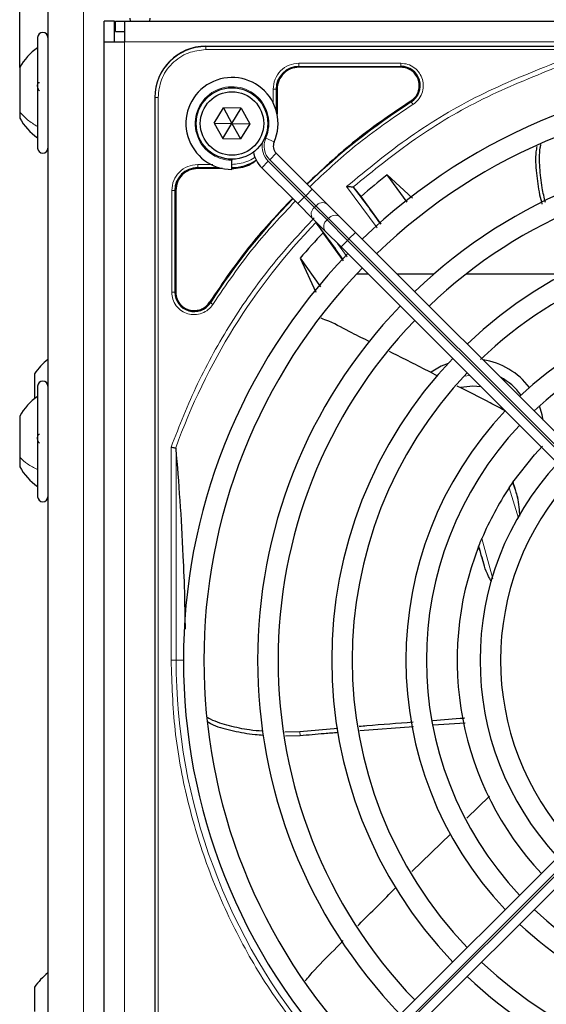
# Model space of a CAD drawing. Header units: millimetres. Extents: x 5 to 418, y 2 to 292.
# Tile 45 of 82: x 64 to 72, y 222 to 238. Entities that reach past the tile are written whole.
import ezdxf

# ---------------------------------------------------------------- set-up
doc = ezdxf.new("R2010")
doc.units = ezdxf.units.MM
doc.layers.add('SLD-0', color=7, linetype='Continuous')
doc.styles.add('SLDTEXTSTYLE1', font='TXT', dxfattribs={"width": 0.605})
doc.dimstyles.new('SLDDIMSTYLE1', dxfattribs={"dimtxt": 3.5, "dimasz": 3.302, "dimexe": 0, "dimexo": 0.0625, "dimgap": 0.875, "dimtad": 1, "dimlfac": 6, "dimrnd": 1e-09, "dimzin": 12, "dimdsep": 46, "dimtxsty": 'SLDTEXTSTYLE1', "dimsah": 1, "dimcen": 0.09, "dimadec": 0, "dimazin": 3, "dimtfac": 1, "dimtofl": 0, "dimtmove": 0, "dimatfit": 3, "dimfxl": 1, "dimfrac": 2, "dimtolj": 1, "dimtzin": 12, "dimarcsym": 0})

# ---------------------------------------------------------------- blocks, each defined once
blk = doc.blocks.new('_D_1')
at = {"layer": 'SLD-0', "color": 7}
for p, q in [((63.578, 237.639), (63.578, 261.097)), ((119.494, 237.639), (119.494, 261.097)), ((119.494, 260.097), (63.578, 260.097))]:
    blk.add_line(p, q, dxfattribs=at)
for points in [[(63.578, 260.097), (66.88, 259.589), (66.88, 260.605)], [(119.494, 260.097), (116.192, 260.605), (116.192, 259.589)]]:
    blk.add_solid(points, dxfattribs=at)
at = {"layer": 'SLD-0', "color": 7, "insert": (85.52, 264.609), "char_height": 3.5, "attachment_point": 1, "style": 'SLDTEXTSTYLE1'}
blk.add_mtext('335,5', dxfattribs=at)

msp = doc.modelspace()

# ---------------------------------------------------------------- linework, layer by layer
at = {"color": 7, "linetype": 'Continuous', "lineweight": 25}
for p, q in [((64.0361, 239.1933), (64.0361, 190.8599)), ((64.9527, 238.0599), (64.9527, 238.3933)), ((65.1194, 238.3933), (64.9527, 238.3933)), ((65.1194, 238.0599), (65.1194, 238.3933)), ((65.1361, 238.2266), (65.1361, 238.3933)), ((65.1361, 238.3933), (65.2861, 238.3933)), ((65.2861, 238.3933), (65.2861, 238.0599)), ((65.2861, 238.3933), (107.1194, 238.3933)), ((65.3694, 238.4433), (65.3771, 238.3933)), ((65.695, 238.3933), (65.7027, 238.4433)), ((65.1361, 238.2266), (65.2861, 238.2266)), ((63.8694, 238.1266), (63.8694, 236.5528)), ((64.9527, 217.8933), (64.9527, 238.0599)), ((64.9527, 238.0599), (65.2861, 238.0599)), ((66.6111, 237.9849), (84.9611, 237.9849)), ((63.5777, 237.6391), (63.5777, 236.9178)), ((69.7881, 237.6425), (68.1277, 237.6425)), ((67.7702, 237.2849), (67.7702, 236.8801)), ((65.7777, 237.1516), (65.7777, 218.8016)), ((63.5777, 236.9178), (63.5777, 236.8141)), ((66.7474, 236.7325), (66.8969, 236.9795)), ((67.1855, 236.9736), (66.8969, 236.9795)), ((66.8969, 236.9795), (67.0361, 236.7266)), ((67.0361, 236.7266), (67.1855, 236.9736)), ((67.1855, 236.9736), (67.3247, 236.7207)), ((66.7474, 236.7325), (66.8866, 236.4796)), ((66.7474, 236.7325), (67.0361, 236.7266)), ((66.8866, 236.4796), (67.0361, 236.7266)), ((67.0361, 236.7266), (67.3247, 236.7207)), ((67.0361, 236.7266), (67.1753, 236.4737)), ((67.3247, 236.7207), (67.1753, 236.4737)), ((63.8694, 236.5528), (63.8694, 236.3266)), ((66.8866, 236.4796), (67.1753, 236.4737)), ((67.0361, 236.1433), (67.0361, 236.1266)), ((67.0361, 235.9766), (67.0361, 236.1266)), ((68.3429, 235.6554), (67.7577, 236.2407)), ((66.8826, 235.9925), (66.4777, 235.9925)), ((67.522, 236.005), (68.1072, 235.4197)), ((69.978, 235.5092), (69.5638, 235.8899)), ((69.8919, 235.442), (69.5638, 235.8899)), ((66.1202, 235.6349), (66.1202, 233.9746)), ((68.5846, 235.4138), (68.3429, 235.6554)), ((69.0217, 235.6813), (69.0074, 235.688)), ((69.1405, 235.5378), (69.0217, 235.6813)), ((69.4689, 235.0876), (69.1405, 235.5378)), ((68.1072, 235.4197), (68.3489, 235.1781)), ((68.79, 235.2084), (68.5846, 235.4138)), ((68.3489, 235.1781), (68.5543, 234.9727)), ((69.0483, 234.95), (68.79, 235.2084)), ((68.4136, 235.1016), (68.522, 234.9458)), ((68.5543, 234.9727), (68.8126, 234.7143)), ((68.8515, 234.487), (68.522, 234.9458)), ((74.7003, 229.2981), (69.0483, 234.95)), ((68.8126, 234.7143), (74.4646, 229.0624)), ((68.1452, 234.5305), (68.4036, 233.9744)), ((68.1452, 234.5305), (68.4758, 234.0622)), ((69.2587, 234.2683), (69.0623, 234.2683)), ((70.3217, 234.2683), (69.7301, 234.2683)), ((72.4423, 234.2683), (70.8449, 234.2683)), ((63.8194, 232.6483), (63.8194, 232.2396)), ((63.8694, 232.4433), (63.8694, 230.9833)), ((63.5777, 231.9558), (63.5777, 231.2866)), ((63.5777, 231.2866), (63.5777, 231.1308)), ((63.8694, 230.9833), (63.8694, 230.6433)), ((71.6091, 230.8722), (71.6136, 230.8787)), ((71.0536, 229.8302), (71.0575, 229.84)), ((65.7777, 227.2717), (65.7777, 218.8016)), ((70.3149, 226.9219), (70.8345, 226.9577)), ((68.1441, 226.8109), (67.8961, 226.8048)), ((68.7592, 226.8647), (68.1441, 226.8109)), ((74.4646, 226.8908), (68.8126, 221.2389)), ((69.1215, 226.83), (69.9955, 226.8987)), ((67.9076, 226.7434), (68.1447, 226.7502)), ((69.0483, 221.0032), (74.7003, 226.6551)), ((70.8601, 225.4019), (71.2319, 225.7637)), ((69.9664, 224.5321), (70.6004, 225.1492)), ((63.8194, 222.6483), (63.8194, 222.2522))]:
    msp.add_line(p, q, dxfattribs=at)
at = {"color": 7, "linetype": 'Continuous', "lineweight": 18}
for p, q in [((64.6194, 239.1933), (64.6194, 213.515)), ((65.2861, 238.0599), (107.1194, 238.0599)), ((65.2861, 238.0599), (65.2861, 217.8933)), ((66.6111, 237.9796), (66.6111, 237.9849)), ((84.9611, 237.9796), (66.6111, 237.9796)), ((66.6111, 237.9298), (66.6111, 237.9796)), ((84.9611, 237.9298), (66.6111, 237.9298)), ((68.1277, 237.7074), (69.788, 237.7074)), ((68.1277, 237.6575), (69.7881, 237.6575)), ((68.1277, 237.6425), (68.1277, 237.6575)), ((69.7881, 237.6425), (69.7881, 237.6575)), ((67.7053, 237.0652), (67.7053, 237.2848)), ((67.7552, 236.9395), (67.7552, 237.2849)), ((67.7702, 237.2849), (67.7552, 237.2849)), ((65.7831, 237.1516), (65.7777, 237.1516)), ((65.7831, 237.1516), (65.7831, 218.8016)), ((65.8329, 237.1516), (65.7831, 237.1516)), ((65.8329, 237.1516), (65.8329, 218.8016)), ((69.9575, 237.0787), (69.9494, 237.0913)), ((67.5855, 236.4857), (67.7229, 236.4254)), ((67.522, 236.005), (67.6281, 236.111)), ((68.2133, 235.5258), (67.6281, 236.111)), ((67.6516, 236.1346), (67.7577, 236.2407)), ((67.6516, 236.1346), (68.2369, 235.5494)), ((66.4777, 236.0075), (66.8232, 236.0075)), ((66.4777, 236.0075), (66.4777, 235.9925)), ((66.4778, 236.0574), (66.7259, 236.0574)), ((66.0553, 233.9746), (66.0553, 235.6349)), ((66.1052, 233.9746), (66.1052, 235.6349)), ((66.1202, 235.6349), (66.1052, 235.6349)), ((68.2369, 235.5494), (68.3429, 235.6554)), ((69.4009, 235.0267), (68.9035, 235.6976)), ((68.1072, 235.4197), (68.2133, 235.5258)), ((68.2369, 235.5494), (68.2133, 235.5258)), ((68.38, 235.3591), (68.2133, 235.5258)), ((68.2369, 235.5494), (68.4035, 235.3827)), ((68.38, 235.3591), (68.4035, 235.3827)), ((68.5853, 235.1537), (68.38, 235.3591)), ((68.4035, 235.3827), (68.6089, 235.1773)), ((68.6089, 235.1773), (68.5853, 235.1537)), ((68.9187, 234.8204), (68.5853, 235.1537)), ((68.6089, 235.1773), (68.9423, 234.844)), ((68.8126, 234.7143), (68.9187, 234.8204)), ((68.9187, 234.8204), (68.9423, 234.844)), ((74.5706, 229.1685), (68.9187, 234.8204)), ((68.9423, 234.844), (69.0483, 234.95)), ((68.9423, 234.844), (74.5942, 229.192)), ((68.7571, 234.7698), (68.9152, 234.5542)), ((66.1202, 233.9746), (66.1052, 233.9746)), ((66.6713, 233.8133), (66.684, 233.8052)), ((70.8187, 232.6082), (70.9097, 232.6172)), ((66.0434, 227.9766), (66.0434, 231.45)), ((66.1264, 231.4212), (66.1264, 227.9766)), ((71.7061, 230.2946), (71.5504, 230.7857)), ((71.1083, 229.9641), (71.2831, 229.3057)), ((66.0434, 227.9766), (66.1264, 227.9766)), ((66.1264, 227.9766), (66.2444, 227.9766)), ((68.1447, 226.7503), (68.1441, 226.8109)), ((68.9187, 221.1328), (74.5706, 226.7848)), ((74.5942, 226.7612), (68.9423, 221.1092))]:
    msp.add_line(p, q, dxfattribs=at)
at = {"color": 7, "linetype": 'Continuous', "lineweight": 25, "flags": 128}
for points in [[(70.5563, 232.8155), (70.4465, 232.7694), (70.2829, 232.6735)], [(70.7626, 232.4265), (70.9585, 232.4516), (71.0879, 232.439)], [(72.1064, 231.892), (72.0901, 231.9779), (72.0469, 232.123)], [(71.6136, 230.8787), (71.962, 231.3244), (72.0921, 231.4675)]]:
    msp.add_lwpolyline(points, dxfattribs=at)
at = {"color": 7, "linetype": 'Continuous', "lineweight": 25}
for radius in [0.5833, 0.5167]:
    msp.add_circle((67.0361, 236.7266), radius, dxfattribs=at)
for centre, radius, start, end in [((63.9527, 238.1266), 0.0833, 0, 180), ((64.4143, 237.1716), 0.9583, 124.65152, 150.8011), ((66.6111, 237.1516), 0.8333, 90, 180), ((68.1277, 237.2849), 0.3725, 90, 180), ((69.7881, 237.3433), 0.3142, 302.63367, 90), ((67.0361, 236.7266), 0.75, 336.32369, 270), ((75.7861, 227.9766), 9.5417, 46.00085, 133.99915), ((75.7861, 227.9766), 10.8083, 122.63367, 134.11645), ((75.7861, 227.9766), 9.2083, 90, 133.96292), ((64.4143, 237.2816), 0.9583, 209.1989, 235.34848), ((67.8756, 236.3585), 0.1667, 156.32369, 225), ((63.9527, 236.3266), 0.0833, 180, 0), ((67.8756, 236.3585), 0.5, 191.42049, 225), ((75.7861, 227.9766), 8.3333, 46.14599, 133.85401), ((67.0277, 236.7349), 0.7275, 270, 303.67329), ((66.4777, 235.6349), 0.3725, 90, 180), ((75.7861, 227.9766), 8, 90, 133.80625), ((75.7861, 227.9766), 10.0666, 128.17818, 131.31225), ((55.828, 225.4824), 16.676, 35.2521, 37.70462), ((75.7861, 227.9766), 10.8083, 135.88355, 147.36633), ((55.828, 225.4824), 15.8406, 34.77699, 37.39093), ((75.7861, 227.9766), 7.125, 46.34037, 133.65963), ((75.7861, 227.9766), 10.0666, 136.18656, 139.37912), ((75.7861, 227.9766), 6.7917, 90, 133.81278), ((75.7861, 227.9766), 9.5417, 136.00085, 223.99915), ((75.7861, 227.9766), 9.2083, 136.03708, 223.96292), ((66.4194, 233.9746), 0.3142, 180, 327.36633), ((75.7861, 227.9766), 5.9167, 46.61418, 133.38582), ((75.7861, 227.9766), 8.3333, 136.14599, 223.85401), ((75.7861, 227.9766), 5.5833, 90, 133.28942), ((75.7861, 227.9766), 8, 136.19375, 223.80625), ((75.7861, 227.9766), 7.125, 136.34037, 223.65963), ((64.6673, 232.0723), 1.025, 128.01117, 145.8119), ((70.9527, 231.7183), 1.1667, 37.15529, 81.43732), ((75.7861, 227.9766), 6.7917, 136.40617, 223.59383), ((70.9527, 231.7183), 0.9833, 36.2168, 62.3502), ((63.9527, 232.4433), 0.0833, 0, 180), ((64.4143, 231.4883), 0.9583, 124.65152, 150.8011), ((75.7861, 227.9766), 5.9167, 136.61418, 223.38582), ((75.7861, 227.9766), 5.5833, 136.71058, 223.28942), ((64.4143, 231.5983), 0.9583, 209.1989, 235.34848), ((75.7861, 227.9766), 4.7083, 137.02859, 222.97141), ((75.7861, 227.9766), 4.375, 137.18322, 222.81678), ((63.9527, 230.6433), 0.0833, 180, 0), ((75.7861, 227.9766), 5.0825, 146.44769, 156.98022), ((55.828, 225.4824), 15.8406, 14.73484, 15.96759), ((75.7861, 227.9766), 5.0825, 158.61111, 223.12079), ((75.7861, 227.9766), 5.5833, 226.71058, 313.28942), ((75.7861, 227.9766), 5.9167, 226.61418, 270), ((75.7861, 227.9766), 6.7917, 226.40617, 313.59383), ((64.6673, 222.0723), 1.025, 128.01117, 145.8119), ((75.7861, 227.9766), 7.125, 226.34037, 270)]:
    msp.add_arc(centre, radius, start, end, dxfattribs=at)
at = {"color": 7, "linetype": 'Continuous', "lineweight": 18}
for centre, radius, start, end in [((66.6111, 237.1516), 0.828, 90, 180), ((67.0361, 236.7266), 0.6, 336.32369, 270), ((67.8756, 236.3585), 0.35, 170.36291, 225), ((67.8756, 236.3585), 0.3167, 156.32369, 225), ((68.4605, 235.2521), 0.1339, 126.95053, 213.57825), ((68.5106, 235.3022), 0.1339, 56.42175, 143.04947), ((68.6658, 235.0467), 0.1339, 126.95053, 213.57825), ((68.7159, 235.0968), 0.1339, 56.42175, 143.04947), ((75.7861, 227.9766), 10.2672, 135.92524, 160.30502), ((55.828, 225.4824), 16.676, 18.00213, 18.8569), ((75.7861, 227.9766), 9.6597, 180, 220.62439)]:
    msp.add_arc(centre, radius, start, end, dxfattribs=at)
for points, knots in [([(66.6111, 237.9298), (66.5132, 237.9194), (66.3626, 237.9034), (66.1814, 237.8064), (66.0567, 237.7059), (65.9563, 237.5813), (65.8593, 237.4001), (65.8433, 237.2495), (65.8329, 237.1516)], [0, 0, 0, 0, 0.2394568, 0.3683607, 0.5, 0.6316393, 0.7605432, 1, 1, 1, 1]), ([(67.7053, 237.2848), (67.7116, 237.3402), (67.7243, 237.4509), (67.822, 237.5906), (67.9616, 237.6883), (68.0724, 237.701), (68.1277, 237.7074)], [0, 0, 0, 0, 0.2499998, 0.4999995, 0.7499998, 1, 1, 1, 1]), ([(68.1277, 237.7074), (68.1277, 237.7011), (68.1277, 237.6884), (68.1277, 237.6722), (68.1277, 237.6606), (68.1277, 237.6585), (68.1277, 237.6575)], [0, 0, 0, 0, 0.2499974, 0.4999983, 0.7499991, 1, 1, 1, 1]), ([(72.2829, 237.7086), (71.8753, 237.5441), (71.0597, 237.2149), (69.9209, 236.5372), (69.2425, 235.9774), (68.9035, 235.6976)], [0, 0, 0, 0, 0.3332246, 0.6667857, 1, 1, 1, 1]), ([(69.788, 237.7074), (69.826, 237.7039), (69.904, 237.6968), (70.0104, 237.6396), (70.0931, 237.5536), (70.1432, 237.4472), (70.1584, 237.3307), (70.135, 237.2136), (70.0763, 237.1081), (70.0145, 237.06), (69.9844, 237.0366)], [0, 0, 0, 0, 0.1217125, 0.2499998, 0.3782872, 0.4999997, 0.6217122, 0.7499998, 0.8782874, 1, 1, 1, 1]), ([(69.0074, 235.688), (69.3397, 235.9586), (70.0042, 236.5), (71.1161, 237.1564), (71.9111, 237.4768), (72.3086, 237.6369)], [0, 0, 0, 0, 0.3333334, 0.6666667, 1, 1, 1, 1]), ([(69.9844, 237.0366), (69.9809, 237.0419), (69.9741, 237.0526), (69.9654, 237.0662), (69.9591, 237.0761), (69.958, 237.0778), (69.9575, 237.0787)], [0, 0, 0, 0, 0.2499911, 0.4999941, 0.749997, 1, 1, 1, 1]), ([(69.9844, 237.0366), (69.6642, 236.8202), (69.0683, 236.4172), (68.5451, 235.9238), (68.3029, 235.6954)], [0, 0, 0, 0, 0.5371744, 1, 1, 1, 1]), ([(67.0277, 236.0574), (67.1122, 236.0674), (67.2421, 236.0828), (67.3676, 236.1421), (67.4069, 236.1746), (67.4111, 236.1781)], [0, 0, 0, 0, 0.6241676, 0.9601677, 1, 1, 1, 1]), ([(68.0672, 235.4597), (67.8389, 235.2176), (67.3454, 234.6944), (66.9425, 234.0984), (66.7261, 233.7783)], [0, 0, 0, 0, 0.4628256, 1, 1, 1, 1]), ([(66.0434, 231.45), (66.18, 231.7985), (66.4539, 232.4976), (67.0084, 233.4811), (67.64, 234.3921), (68.1357, 234.9284), (68.3758, 235.1882)], [0, 0, 0, 0, 0.25271944, 0.50694275, 0.76116605, 1, 1, 1, 1]), ([(66.7261, 233.7783), (66.7027, 233.7482), (66.6546, 233.6863), (66.549, 233.6276), (66.432, 233.6043), (66.3154, 233.6194), (66.2091, 233.6695), (66.1231, 233.7523), (66.0659, 233.8586), (66.0587, 233.9366), (66.0553, 233.9746)], [0, 0, 0, 0, 0.1217127, 0.2499999, 0.378287, 0.4999997, 0.6217125, 0.7499999, 0.8782872, 1, 1, 1, 1]), ([(66.7261, 233.7783), (66.7207, 233.7817), (66.71, 233.7885), (66.6964, 233.7972), (66.6866, 233.8035), (66.6848, 233.8046), (66.684, 233.8052)], [0, 0, 0, 0, 0.25, 0.5, 0.75, 1, 1, 1, 1]), ([(68.3878, 221.6374), (68.1501, 221.9346), (67.6726, 222.5316), (67.0937, 223.5295), (66.626, 224.5889), (66.2918, 225.6978), (66.082, 226.8323), (66.0562, 227.5963), (66.0434, 227.9766)], [0, 0, 0, 0, 0.1653003, 0.3320617, 0.5, 0.6679268, 0.834694, 1, 1, 1, 1])]:
    msp.add_open_spline(points, degree=3, knots=knots, dxfattribs=at)
for points in [[(69.788, 237.7074), (69.788, 237.7011), (69.788, 237.6884), (69.788, 237.6722), (69.788, 237.6606), (69.7881, 237.6585), (69.7881, 237.6575)], [(67.7053, 237.2848), (67.7116, 237.2848), (67.7243, 237.2849), (67.7404, 237.2849), (67.7521, 237.2849), (67.7542, 237.2849), (67.7552, 237.2849)], [(63.8694, 236.6776), (63.8116, 236.7113), (63.696, 236.7789), (63.6171, 236.8715), (63.5777, 236.9178)], [(66.0553, 235.6349), (66.0616, 235.6902), (66.0743, 235.801), (66.172, 235.9407), (66.3117, 236.0384), (66.4225, 236.051), (66.4778, 236.0574)], [(66.4777, 236.0075), (66.4777, 236.0085), (66.4777, 236.0106), (66.4778, 236.0222), (66.4778, 236.0384), (66.4778, 236.0511), (66.4778, 236.0574)], [(66.0553, 235.6349), (66.0616, 235.6349), (66.0743, 235.6349), (66.0904, 235.6349), (66.1021, 235.6349), (66.1042, 235.6349), (66.1052, 235.6349)], [(66.0553, 233.9746), (66.0616, 233.9746), (66.0743, 233.9746), (66.0904, 233.9746), (66.1021, 233.9746), (66.1042, 233.9746), (66.1052, 233.9746)], [(63.8694, 231.087), (63.8116, 231.1151), (63.696, 231.1712), (63.6171, 231.2481), (63.5777, 231.2866)]]:
    msp.add_open_spline(points, degree=3, dxfattribs=at)
at = {"color": 7, "linetype": 'Continuous', "lineweight": 25}
for points in [[(68.1277, 237.6425), (68.0809, 237.6371), (67.9872, 237.6264), (67.869, 237.5437), (67.7863, 237.4255), (67.7756, 237.3318), (67.7702, 237.2849)], [(69.9494, 237.0913), (69.9748, 237.1111), (70.0256, 237.1508), (70.0729, 237.2369), (70.0923, 237.332), (70.0802, 237.4288), (70.0382, 237.5168), (69.9706, 237.5865), (69.8842, 237.6335), (69.8201, 237.6395), (69.7881, 237.6425)], [(66.4777, 235.9925), (66.4309, 235.9871), (66.3372, 235.9764), (66.219, 235.8937), (66.1363, 235.7755), (66.1256, 235.6818), (66.1202, 235.6349)], [(66.1202, 233.9746), (66.1247, 233.9354), (66.1337, 233.857), (66.2029, 233.7581), (66.3018, 233.6889), (66.3802, 233.6799), (66.4194, 233.6754)], [(66.4194, 233.6754), (66.4444, 233.6772), (66.4943, 233.6808), (66.5643, 233.7097), (66.6264, 233.7531), (66.6564, 233.7932), (66.6713, 233.8133)]]:
    msp.add_open_spline(points, degree=3, dxfattribs=at)
for points, knots in [([(63.8979, 237.258), (63.894, 237.2627), (63.8862, 237.2722), (63.877, 237.2939), (63.8709, 237.3193), (63.8686, 237.3458), (63.8708, 237.3693), (63.8769, 237.3865), (63.8862, 237.3964), (63.894, 237.3964), (63.8979, 237.3964)], [0, 0, 0, 0, 0.1252207, 0.2494814, 0.3743239, 0.4990613, 0.6238954, 0.7493873, 0.8744403, 1, 1, 1, 1]), ([(69.9494, 237.0913), (69.6264, 236.8729), (69.0266, 236.4673), (68.5, 235.9706), (68.257, 235.7413)], [0, 0, 0, 0, 0.5384941, 1, 1, 1, 1]), ([(72.0031, 236.3512), (71.9975, 236.3223), (71.9711, 236.1859), (71.9944, 235.9179), (72.0289, 235.6319), (72.0726, 235.4625), (72.0859, 235.411)], [0, 0, 0, 0, 0.0993349, 0.4683362, 0.8380654, 1, 1, 1, 1]), ([(72.1421, 235.4386), (72.1229, 235.5181), (72.0772, 235.7078), (72.0488, 236.0074), (72.0417, 236.2466), (72.0654, 236.3671), (72.0689, 236.3848)], [0, 0, 0, 0, 0.2494142, 0.5955254, 0.940844, 1, 1, 1, 1]), ([(67.0277, 235.9925), (67.1272, 235.9999), (67.2783, 236.0111), (67.3966, 236.1017), (67.4371, 236.1327)], [0, 0, 0, 0, 0.6579201, 1, 1, 1, 1]), ([(69.0074, 235.688), (69.0025, 235.6884), (68.9919, 235.6894), (68.9691, 235.6914), (68.9393, 235.6945), (68.9168, 235.6965), (68.9035, 235.6976)], [0, 0, 0, 0, 0.2042629, 0.4391303, 0.6662593, 1, 1, 1, 1]), ([(68.0213, 235.5056), (67.7921, 235.2626), (67.2954, 234.7361), (66.8898, 234.1363), (66.6713, 233.8133)], [0, 0, 0, 0, 0.4615059, 1, 1, 1, 1]), ([(69.2833, 233.1669), (69.1853, 233.2144), (68.9607, 233.3233), (68.704, 233.4696), (68.53, 233.5352), (68.488, 233.551)], [0, 0, 0, 0, 0.3695825, 0.8477724, 1, 1, 1, 1]), ([(70.3881, 232.6091), (70.1737, 232.7198), (69.9127, 232.8544), (69.6497, 232.9848), (69.6029, 233.008)], [0, 0, 0, 0, 0.8219275, 1, 1, 1, 1]), ([(71.4973, 232.0378), (71.4115, 232.0836), (71.1496, 232.2234), (70.8844, 232.357), (70.706, 232.4469)], [0, 0, 0, 0, 0.327387, 1, 1, 1, 1]), ([(63.8979, 231.5179), (63.894, 231.5215), (63.8862, 231.5286), (63.877, 231.5478), (63.8709, 231.5719), (63.8686, 231.5986), (63.8708, 231.624), (63.8769, 231.6444), (63.8862, 231.6581), (63.894, 231.6609), (63.8979, 231.6622)], [0, 0, 0, 0, 0.12522067, 0.24948138, 0.37432391, 0.49906134, 0.62389537, 0.74938732, 0.87444029, 1, 1, 1, 1]), ([(66.0434, 231.45), (66.0527, 231.4484), (66.0688, 231.4456), (66.0907, 231.4418), (66.1082, 231.4388), (66.1158, 231.4374), (66.1195, 231.4368)], [0, 0, 0, 0, 0.2928137, 0.5029902, 0.7622823, 1, 1, 1, 1]), ([(66.1264, 231.4212), (66.1258, 231.4253), (66.125, 231.4311), (66.1222, 231.4357), (66.1204, 231.4364), (66.1195, 231.4368)], [0, 0, 0, 0, 0.5518909, 0.7844787, 1, 1, 1, 1]), ([(66.2773, 228.4814), (66.2746, 228.656), (66.2682, 229.0689), (66.2399, 229.786), (66.193, 230.6082), (66.1488, 231.148), (66.1264, 231.4212)], [0, 0, 0, 0, 0.154893, 0.36624998, 0.67923386, 1, 1, 1, 1]), ([(71.5504, 230.7857), (71.5584, 230.7977), (71.5736, 230.8204), (71.5903, 230.845), (71.6001, 230.8592), (71.6051, 230.8665), (71.6083, 230.8711), (71.6088, 230.8718), (71.6091, 230.8722)], [0, 0, 0, 0, 0.2946555, 0.558446, 0.6795519, 0.7970431, 0.8989768, 1, 1, 1, 1]), ([(71.6136, 230.8787), (71.6144, 230.8747), (71.6159, 230.8665), (71.6306, 230.8177), (71.6543, 230.742), (71.6763, 230.6724), (71.6877, 230.6361)], [0, 0, 0, 0, 0.222031, 0.4518514, 0.7146841, 1, 1, 1, 1]), ([(71.726, 230.3242), (71.7235, 230.3739), (71.7181, 230.4828), (71.6984, 230.5821), (71.6877, 230.6361)], [0, 0, 0, 0, 0.4563806, 1, 1, 1, 1]), ([(71.0575, 229.84), (71.0579, 229.841), (71.0587, 229.843), (71.064, 229.8565), (71.0744, 229.8824), (71.0899, 229.9206), (71.1025, 229.9503), (71.1083, 229.9641)], [0, 0, 0, 0, 0.1219236, 0.242905, 0.4347035, 0.7362806, 1, 1, 1, 1]), ([(71.1477, 229.5114), (71.1336, 229.5627), (71.1075, 229.658), (71.0771, 229.7606), (71.0584, 229.8198), (71.0552, 229.8268), (71.0536, 229.8302)], [0, 0, 0, 0, 0.3307022, 0.6139144, 0.8132321, 1, 1, 1, 1]), ([(71.2651, 229.2592), (71.2545, 229.2773), (71.2381, 229.3051), (71.1921, 229.3875), (71.1681, 229.4545), (71.1477, 229.5114)], [0, 0, 0, 0, 0.21949049, 0.33759903, 1, 1, 1, 1]), ([(67.5351, 226.8196), (67.4633, 226.8253), (67.2782, 226.84), (66.9933, 226.9041), (66.7594, 226.973), (66.6486, 227.0352), (66.6294, 227.0459)], [0, 0, 0, 0, 0.2229805, 0.5752039, 0.9266147, 1, 1, 1, 1]), ([(66.6425, 226.9718), (66.6711, 226.9559), (66.7954, 226.8868), (67.0605, 226.8249), (67.3351, 226.7703), (67.5012, 226.7598), (67.5461, 226.7569)], [0, 0, 0, 0, 0.1121431, 0.4862989, 0.8611936, 1, 1, 1, 1]), ([(69.9852, 226.965), (69.7337, 226.9464), (69.4419, 226.9247), (69.1505, 226.899), (69.1103, 226.8954)], [0, 0, 0, 0, 0.8618512, 1, 1, 1, 1]), ([(70.8216, 227.0305), (70.8193, 227.0303), (70.6477, 227.018), (70.4764, 227.0041), (70.3073, 226.9903)], [0, 0, 0, 0, 0.0138467, 1, 1, 1, 1]), ([(68.1447, 226.7502), (68.2766, 226.7619), (68.4831, 226.7801), (68.6898, 226.7961), (68.7645, 226.8019)], [0, 0, 0, 0, 0.63838574, 1, 1, 1, 1]), ([(69.0842, 223.6455), (69.0914, 223.6528), (69.2976, 223.863), (69.506, 224.071), (69.7072, 224.2717)], [0, 0, 0, 0, 0.0349628, 1, 1, 1, 1]), ([(68.2288, 222.7487), (68.2799, 222.8098), (68.4414, 223.0029), (68.6596, 223.2119), (68.8148, 223.3708), (68.8499, 223.4067)], [0, 0, 0, 0, 0.2637609, 0.8334884, 1, 1, 1, 1])]:
    msp.add_open_spline(points, degree=3, knots=knots, dxfattribs=at)

# ---------------------------------------------------------------- dimensions: what is measured, and where the dimension line sits
at = {"layer": 'SLD-0', "color": 7}
dim = msp.add_linear_dim(base=(63.5777, 260.0975), p1=(119.4944, 237.6391), p2=(63.5777, 237.6391), dimstyle='SLDDIMSTYLE1', dxfattribs=at)
dim.commit()
dim.dimension.update_dxf_attribs({"geometry": '_D_1', "text_midpoint": (91.5361, 260.0975), "dimtype": 160})

doc.saveas('drawing.dxf')
